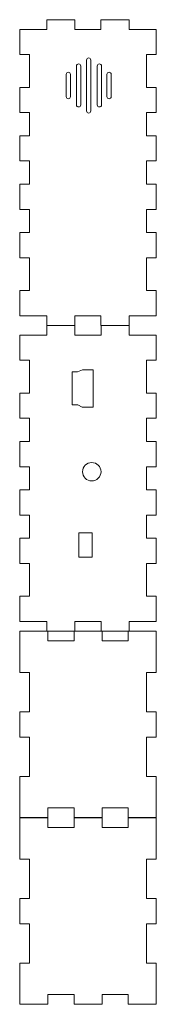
# Model space of a CAD drawing. Header units: inches. Extents: x -3.1 to 14.9, y -9.8 to 5.5.
# Tile 29 of 56: x 6.9 to 8, y -9.7 to -1.7. Entities that reach past the tile are written whole.
import ezdxf

# ---------------------------------------------------------------- set-up
doc = ezdxf.new("R2010")
doc.units = ezdxf.units.IN
doc.header["$MEASUREMENT"] = 0
doc.layers.add('Layer 1', color=7, linetype='Continuous')

msp = doc.modelspace()

# ---------------------------------------------------------------- linework, layer by layer
at = {"layer": 'Layer 1', "color": 250, "lineweight": 9}
msp.add_ellipse((7.5133, -5.413), major_axis=(0, 0.075), ratio=1, dxfattribs=at)
at = {"layer": 'Layer 1', "color": 240, "lineweight": 9}
for points, knots in [([(8.0369, -1.8132), (8.0369, -1.8132), (8.0369, -2.0179), (8.0369, -2.0179), (8.0369, -2.0179), (8.0369, -2.0179), (7.9582, -2.0179), (7.9582, -2.0179), (7.9582, -2.0179), (7.9582, -2.0179), (7.9582, -2.2857), (7.9582, -2.2857), (7.9582, -2.2857), (7.9582, -2.2857), (8.0369, -2.2857), (8.0369, -2.2857), (8.0369, -2.2857), (8.0369, -2.2857), (8.0369, -2.4904), (8.0369, -2.4904), (8.0369, -2.4904), (8.0369, -2.4904), (7.9582, -2.4904), (7.9582, -2.4904), (7.9582, -2.4904), (7.9582, -2.4904), (7.9582, -2.6794), (7.9582, -2.6794), (7.9582, -2.6794), (7.9582, -2.6794), (8.0369, -2.6794), (8.0369, -2.6794), (8.0369, -2.6794), (8.0369, -2.6794), (8.0369, -2.8841), (8.0369, -2.8841), (8.0369, -2.8841), (8.0369, -2.8841), (7.9582, -2.8841), (7.9582, -2.8841), (7.9582, -2.8841), (7.9582, -2.8841), (7.9582, -3.0731), (7.9582, -3.0731), (7.9582, -3.0731), (7.9582, -3.0731), (8.0369, -3.0731), (8.0369, -3.0731), (8.0369, -3.0731), (8.0369, -3.0731), (8.0369, -3.2778), (8.0369, -3.2778), (8.0369, -3.2778), (8.0369, -3.2778), (7.9582, -3.2778), (7.9582, -3.2778), (7.9582, -3.2778), (7.9582, -3.2778), (7.9582, -3.4668), (7.9582, -3.4668), (7.9582, -3.4668), (7.9582, -3.4668), (8.0369, -3.4668), (8.0369, -3.4668), (8.0369, -3.4668), (8.0369, -3.4668), (8.0369, -3.6715), (8.0369, -3.6715), (8.0369, -3.6715), (8.0369, -3.6715), (7.9582, -3.6715), (7.9582, -3.6715), (7.9582, -3.6715), (7.9582, -3.6715), (7.9582, -3.9392), (7.9582, -3.9392), (7.9582, -3.9392), (7.9582, -3.9392), (8.0369, -3.9392), (8.0369, -3.9392), (8.0369, -3.9392), (8.0369, -3.9392), (8.0369, -4.1439), (8.0369, -4.1439), (8.0369, -4.1439), (8.0369, -4.1439), (7.8165, -4.1439), (7.8165, -4.1439), (7.8165, -4.1439), (7.8165, -4.1439), (7.8165, -4.2227), (7.8165, -4.2227), (7.8165, -4.2227), (7.8165, -4.2227), (7.5881, -4.2227), (7.5881, -4.2227), (7.5881, -4.2227), (7.5881, -4.2227), (7.5881, -4.1439), (7.5881, -4.1439), (7.5881, -4.1439), (7.5881, -4.1439), (7.3755, -4.1439), (7.3755, -4.1439), (7.3755, -4.1439), (7.3755, -4.1439), (7.3755, -4.2227), (7.3755, -4.2227), (7.3755, -4.2227), (7.3755, -4.2227), (7.1472, -4.2227), (7.1472, -4.2227), (7.1472, -4.2227), (7.1472, -4.2227), (7.1472, -4.1439), (7.1472, -4.1439), (7.1472, -4.1439), (7.1472, -4.1439), (6.9267, -4.1439), (6.9267, -4.1439), (6.9267, -4.1439), (6.9267, -4.1439), (6.9267, -3.9392), (6.9267, -3.9392), (6.9267, -3.9392), (6.9267, -3.9392), (7.0054, -3.9392), (7.0054, -3.9392), (7.0054, -3.9392), (7.0054, -3.9392), (7.0054, -3.6715), (7.0054, -3.6715), (7.0054, -3.6715), (7.0054, -3.6715), (6.9267, -3.6715), (6.9267, -3.6715), (6.9267, -3.6715), (6.9267, -3.6715), (6.9267, -3.4668), (6.9267, -3.4668), (6.9267, -3.4668), (6.9267, -3.4668), (7.0054, -3.4668), (7.0054, -3.4668), (7.0054, -3.4668), (7.0054, -3.4668), (7.0054, -3.2778), (7.0054, -3.2778), (7.0054, -3.2778), (7.0054, -3.2778), (6.9267, -3.2778), (6.9267, -3.2778), (6.9267, -3.2778), (6.9267, -3.2778), (6.9267, -3.0731), (6.9267, -3.0731), (6.9267, -3.0731), (6.9267, -3.0731), (7.0054, -3.0731), (7.0054, -3.0731), (7.0054, -3.0731), (7.0054, -3.0731), (7.0054, -2.8841), (7.0054, -2.8841), (7.0054, -2.8841), (7.0054, -2.8841), (6.9267, -2.8841), (6.9267, -2.8841), (6.9267, -2.8841), (6.9267, -2.8841), (6.9267, -2.6794), (6.9267, -2.6794), (6.9267, -2.6794), (6.9267, -2.6794), (7.0054, -2.6794), (7.0054, -2.6794), (7.0054, -2.6794), (7.0054, -2.6794), (7.0054, -2.4904), (7.0054, -2.4904), (7.0054, -2.4904), (7.0054, -2.4904), (6.9267, -2.4904), (6.9267, -2.4904), (6.9267, -2.4904), (6.9267, -2.4904), (6.9267, -2.2857), (6.9267, -2.2857), (6.9267, -2.2857), (6.9267, -2.2857), (7.0054, -2.2857), (7.0054, -2.2857), (7.0054, -2.2857), (7.0054, -2.2857), (7.0054, -2.0179), (7.0054, -2.0179), (7.0054, -2.0179), (7.0054, -2.0179), (6.9267, -2.0179), (6.9267, -2.0179), (6.9267, -2.0179), (6.9267, -2.0179), (6.9267, -1.8132), (6.9267, -1.8132), (6.9267, -1.8132), (6.9267, -1.8132), (7.1472, -1.8132), (7.1472, -1.8132), (7.1472, -1.8132), (7.1472, -1.8132), (7.1472, -1.7345), (7.1472, -1.7345), (7.1472, -1.7345), (7.1472, -1.7345), (7.3755, -1.7345), (7.3755, -1.7345), (7.3755, -1.7345), (7.3755, -1.7345), (7.3755, -1.8132), (7.3755, -1.8132), (7.3755, -1.8132), (7.3755, -1.8132), (7.5881, -1.8132), (7.5881, -1.8132), (7.5881, -1.8132), (7.5881, -1.8132), (7.5881, -1.7345), (7.5881, -1.7345), (7.5881, -1.7345), (7.5881, -1.7345), (7.8165, -1.7345), (7.8165, -1.7345), (7.8165, -1.7345), (7.8165, -1.7345), (7.8165, -1.8132), (7.8165, -1.8132), (7.8165, -1.8132), (7.8165, -1.8132), (8.0369, -1.8132), (8.0369, -1.8132)], [0, 0, 0, 0, 0.016393, 0.016393, 0.016393, 0.016393, 0.032787, 0.032787, 0.032787, 0.032787, 0.04918, 0.04918, 0.04918, 0.04918, 0.065574, 0.065574, 0.065574, 0.065574, 0.081967, 0.081967, 0.081967, 0.081967, 0.098361, 0.098361, 0.098361, 0.098361, 0.114754, 0.114754, 0.114754, 0.114754, 0.131148, 0.131148, 0.131148, 0.131148, 0.147541, 0.147541, 0.147541, 0.147541, 0.163934, 0.163934, 0.163934, 0.163934, 0.180328, 0.180328, 0.180328, 0.180328, 0.196721, 0.196721, 0.196721, 0.196721, 0.213115, 0.213115, 0.213115, 0.213115, 0.229508, 0.229508, 0.229508, 0.229508, 0.245902, 0.245902, 0.245902, 0.245902, 0.262295, 0.262295, 0.262295, 0.262295, 0.278689, 0.278689, 0.278689, 0.278689, 0.295082, 0.295082, 0.295082, 0.295082, 0.311475, 0.311475, 0.311475, 0.311475, 0.327869, 0.327869, 0.327869, 0.327869, 0.344262, 0.344262, 0.344262, 0.344262, 0.360656, 0.360656, 0.360656, 0.360656, 0.377049, 0.377049, 0.377049, 0.377049, 0.393443, 0.393443, 0.393443, 0.393443, 0.409836, 0.409836, 0.409836, 0.409836, 0.42623, 0.42623, 0.42623, 0.42623, 0.442623, 0.442623, 0.442623, 0.442623, 0.459016, 0.459016, 0.459016, 0.459016, 0.47541, 0.47541, 0.47541, 0.47541, 0.491803, 0.491803, 0.491803, 0.491803, 0.508197, 0.508197, 0.508197, 0.508197, 0.52459, 0.52459, 0.52459, 0.52459, 0.540984, 0.540984, 0.540984, 0.540984, 0.557377, 0.557377, 0.557377, 0.557377, 0.57377, 0.57377, 0.57377, 0.57377, 0.590164, 0.590164, 0.590164, 0.590164, 0.606557, 0.606557, 0.606557, 0.606557, 0.622951, 0.622951, 0.622951, 0.622951, 0.639344, 0.639344, 0.639344, 0.639344, 0.655738, 0.655738, 0.655738, 0.655738, 0.672131, 0.672131, 0.672131, 0.672131, 0.688525, 0.688525, 0.688525, 0.688525, 0.704918, 0.704918, 0.704918, 0.704918, 0.721311, 0.721311, 0.721311, 0.721311, 0.737705, 0.737705, 0.737705, 0.737705, 0.754098, 0.754098, 0.754098, 0.754098, 0.770492, 0.770492, 0.770492, 0.770492, 0.786885, 0.786885, 0.786885, 0.786885, 0.803279, 0.803279, 0.803279, 0.803279, 0.819672, 0.819672, 0.819672, 0.819672, 0.836066, 0.836066, 0.836066, 0.836066, 0.852459, 0.852459, 0.852459, 0.852459, 0.868852, 0.868852, 0.868852, 0.868852, 0.885246, 0.885246, 0.885246, 0.885246, 0.901639, 0.901639, 0.901639, 0.901639, 0.918033, 0.918033, 0.918033, 0.918033, 0.934426, 0.934426, 0.934426, 0.934426, 0.95082, 0.95082, 0.95082, 0.95082, 0.967213, 0.967213, 0.967213, 0.967213, 1, 1, 1, 1]), ([(8.0372, -4.3011), (8.0372, -4.3011), (8.0372, -4.5059), (8.0372, -4.5059), (8.0372, -4.5059), (8.0372, -4.5059), (7.9584, -4.5059), (7.9584, -4.5059), (7.9584, -4.5059), (7.9584, -4.5059), (7.9584, -4.7736), (7.9584, -4.7736), (7.9584, -4.7736), (7.9584, -4.7736), (8.0372, -4.7736), (8.0372, -4.7736), (8.0372, -4.7736), (8.0372, -4.7736), (8.0372, -4.9783), (8.0372, -4.9783), (8.0372, -4.9783), (8.0372, -4.9783), (7.9584, -4.9783), (7.9584, -4.9783), (7.9584, -4.9783), (7.9584, -4.9783), (7.9584, -5.1673), (7.9584, -5.1673), (7.9584, -5.1673), (7.9584, -5.1673), (8.0372, -5.1673), (8.0372, -5.1673), (8.0372, -5.1673), (8.0372, -5.1673), (8.0372, -5.372), (8.0372, -5.372), (8.0372, -5.372), (8.0372, -5.372), (7.9584, -5.372), (7.9584, -5.372), (7.9584, -5.372), (7.9584, -5.372), (7.9584, -5.561), (7.9584, -5.561), (7.9584, -5.561), (7.9584, -5.561), (8.0372, -5.561), (8.0372, -5.561), (8.0372, -5.561), (8.0372, -5.561), (8.0372, -5.7657), (8.0372, -5.7657), (8.0372, -5.7657), (8.0372, -5.7657), (7.9584, -5.7657), (7.9584, -5.7657), (7.9584, -5.7657), (7.9584, -5.7657), (7.9584, -5.9547), (7.9584, -5.9547), (7.9584, -5.9547), (7.9584, -5.9547), (8.0372, -5.9547), (8.0372, -5.9547), (8.0372, -5.9547), (8.0372, -5.9547), (8.0372, -6.1594), (8.0372, -6.1594), (8.0372, -6.1594), (8.0372, -6.1594), (7.9584, -6.1594), (7.9584, -6.1594), (7.9584, -6.1594), (7.9584, -6.1594), (7.9584, -6.4271), (7.9584, -6.4271), (7.9584, -6.4271), (7.9584, -6.4271), (8.0372, -6.4271), (8.0372, -6.4271), (8.0372, -6.4271), (8.0372, -6.4271), (8.0372, -6.6319), (8.0372, -6.6319), (8.0372, -6.6319), (8.0372, -6.6319), (7.8167, -6.6319), (7.8167, -6.6319), (7.8167, -6.6319), (7.8167, -6.6319), (7.8167, -6.7106), (7.8167, -6.7106), (7.8167, -6.7106), (7.8167, -6.7106), (7.5884, -6.7106), (7.5884, -6.7106), (7.5884, -6.7106), (7.5884, -6.7106), (7.5884, -6.6319), (7.5884, -6.6319), (7.5884, -6.6319), (7.5884, -6.6319), (7.3758, -6.6319), (7.3758, -6.6319), (7.3758, -6.6319), (7.3758, -6.6319), (7.3758, -6.7106), (7.3758, -6.7106), (7.3758, -6.7106), (7.3758, -6.7106), (7.1474, -6.7106), (7.1474, -6.7106), (7.1474, -6.7106), (7.1474, -6.7106), (7.1474, -6.6319), (7.1474, -6.6319), (7.1474, -6.6319), (7.1474, -6.6319), (6.9269, -6.6319), (6.9269, -6.6319), (6.9269, -6.6319), (6.9269, -6.6319), (6.9269, -6.4271), (6.9269, -6.4271), (6.9269, -6.4271), (6.9269, -6.4271), (7.0057, -6.4271), (7.0057, -6.4271), (7.0057, -6.4271), (7.0057, -6.4271), (7.0057, -6.1594), (7.0057, -6.1594), (7.0057, -6.1594), (7.0057, -6.1594), (6.9269, -6.1594), (6.9269, -6.1594), (6.9269, -6.1594), (6.9269, -6.1594), (6.9269, -5.9547), (6.9269, -5.9547), (6.9269, -5.9547), (6.9269, -5.9547), (7.0057, -5.9547), (7.0057, -5.9547), (7.0057, -5.9547), (7.0057, -5.9547), (7.0057, -5.7657), (7.0057, -5.7657), (7.0057, -5.7657), (7.0057, -5.7657), (6.9269, -5.7657), (6.9269, -5.7657), (6.9269, -5.7657), (6.9269, -5.7657), (6.9269, -5.561), (6.9269, -5.561), (6.9269, -5.561), (6.9269, -5.561), (7.0057, -5.561), (7.0057, -5.561), (7.0057, -5.561), (7.0057, -5.561), (7.0057, -5.372), (7.0057, -5.372), (7.0057, -5.372), (7.0057, -5.372), (6.9269, -5.372), (6.9269, -5.372), (6.9269, -5.372), (6.9269, -5.372), (6.9269, -5.1673), (6.9269, -5.1673), (6.9269, -5.1673), (6.9269, -5.1673), (7.0057, -5.1673), (7.0057, -5.1673), (7.0057, -5.1673), (7.0057, -5.1673), (7.0057, -4.9783), (7.0057, -4.9783), (7.0057, -4.9783), (7.0057, -4.9783), (6.9269, -4.9783), (6.9269, -4.9783), (6.9269, -4.9783), (6.9269, -4.9783), (6.9269, -4.7736), (6.9269, -4.7736), (6.9269, -4.7736), (6.9269, -4.7736), (7.0057, -4.7736), (7.0057, -4.7736), (7.0057, -4.7736), (7.0057, -4.7736), (7.0057, -4.5059), (7.0057, -4.5059), (7.0057, -4.5059), (7.0057, -4.5059), (6.9269, -4.5059), (6.9269, -4.5059), (6.9269, -4.5059), (6.9269, -4.5059), (6.9269, -4.3011), (6.9269, -4.3011), (6.9269, -4.3011), (6.9269, -4.3011), (7.1474, -4.3011), (7.1474, -4.3011), (7.1474, -4.3011), (7.1474, -4.3011), (7.1474, -4.2224), (7.1474, -4.2224), (7.1474, -4.2224), (7.1474, -4.2224), (7.3758, -4.2224), (7.3758, -4.2224), (7.3758, -4.2224), (7.3758, -4.2224), (7.3758, -4.3011), (7.3758, -4.3011), (7.3758, -4.3011), (7.3758, -4.3011), (7.5884, -4.3011), (7.5884, -4.3011), (7.5884, -4.3011), (7.5884, -4.3011), (7.5884, -4.2224), (7.5884, -4.2224), (7.5884, -4.2224), (7.5884, -4.2224), (7.8167, -4.2224), (7.8167, -4.2224), (7.8167, -4.2224), (7.8167, -4.2224), (7.8167, -4.3011), (7.8167, -4.3011), (7.8167, -4.3011), (7.8167, -4.3011), (8.0372, -4.3011), (8.0372, -4.3011)], [0, 0, 0, 0, 0.016393, 0.016393, 0.016393, 0.016393, 0.032787, 0.032787, 0.032787, 0.032787, 0.04918, 0.04918, 0.04918, 0.04918, 0.065574, 0.065574, 0.065574, 0.065574, 0.081967, 0.081967, 0.081967, 0.081967, 0.098361, 0.098361, 0.098361, 0.098361, 0.114754, 0.114754, 0.114754, 0.114754, 0.131148, 0.131148, 0.131148, 0.131148, 0.147541, 0.147541, 0.147541, 0.147541, 0.163934, 0.163934, 0.163934, 0.163934, 0.180328, 0.180328, 0.180328, 0.180328, 0.196721, 0.196721, 0.196721, 0.196721, 0.213115, 0.213115, 0.213115, 0.213115, 0.229508, 0.229508, 0.229508, 0.229508, 0.245902, 0.245902, 0.245902, 0.245902, 0.262295, 0.262295, 0.262295, 0.262295, 0.278689, 0.278689, 0.278689, 0.278689, 0.295082, 0.295082, 0.295082, 0.295082, 0.311475, 0.311475, 0.311475, 0.311475, 0.327869, 0.327869, 0.327869, 0.327869, 0.344262, 0.344262, 0.344262, 0.344262, 0.360656, 0.360656, 0.360656, 0.360656, 0.377049, 0.377049, 0.377049, 0.377049, 0.393443, 0.393443, 0.393443, 0.393443, 0.409836, 0.409836, 0.409836, 0.409836, 0.42623, 0.42623, 0.42623, 0.42623, 0.442623, 0.442623, 0.442623, 0.442623, 0.459016, 0.459016, 0.459016, 0.459016, 0.47541, 0.47541, 0.47541, 0.47541, 0.491803, 0.491803, 0.491803, 0.491803, 0.508197, 0.508197, 0.508197, 0.508197, 0.52459, 0.52459, 0.52459, 0.52459, 0.540984, 0.540984, 0.540984, 0.540984, 0.557377, 0.557377, 0.557377, 0.557377, 0.57377, 0.57377, 0.57377, 0.57377, 0.590164, 0.590164, 0.590164, 0.590164, 0.606557, 0.606557, 0.606557, 0.606557, 0.622951, 0.622951, 0.622951, 0.622951, 0.639344, 0.639344, 0.639344, 0.639344, 0.655738, 0.655738, 0.655738, 0.655738, 0.672131, 0.672131, 0.672131, 0.672131, 0.688525, 0.688525, 0.688525, 0.688525, 0.704918, 0.704918, 0.704918, 0.704918, 0.721311, 0.721311, 0.721311, 0.721311, 0.737705, 0.737705, 0.737705, 0.737705, 0.754098, 0.754098, 0.754098, 0.754098, 0.770492, 0.770492, 0.770492, 0.770492, 0.786885, 0.786885, 0.786885, 0.786885, 0.803279, 0.803279, 0.803279, 0.803279, 0.819672, 0.819672, 0.819672, 0.819672, 0.836066, 0.836066, 0.836066, 0.836066, 0.852459, 0.852459, 0.852459, 0.852459, 0.868852, 0.868852, 0.868852, 0.868852, 0.885246, 0.885246, 0.885246, 0.885246, 0.901639, 0.901639, 0.901639, 0.901639, 0.918033, 0.918033, 0.918033, 0.918033, 0.934426, 0.934426, 0.934426, 0.934426, 0.95082, 0.95082, 0.95082, 0.95082, 0.967213, 0.967213, 0.967213, 0.967213, 1, 1, 1, 1]), ([(8.0381, -6.7115), (8.0381, -6.7115), (8.0381, -7.0474), (8.0381, -7.0474), (8.0381, -7.0474), (8.0381, -7.0474), (7.9593, -7.0474), (7.9593, -7.0474), (7.9593, -7.0474), (7.9593, -7.0474), (7.9593, -7.3676), (7.9593, -7.3676), (7.9593, -7.3676), (7.9593, -7.3676), (8.0381, -7.3676), (8.0381, -7.3676), (8.0381, -7.3676), (8.0381, -7.3676), (8.0381, -7.5723), (8.0381, -7.5723), (8.0381, -7.5723), (8.0381, -7.5723), (7.9593, -7.5723), (7.9593, -7.5723), (7.9593, -7.5723), (7.9593, -7.5723), (7.9593, -7.8925), (7.9593, -7.8925), (7.9593, -7.8925), (7.9593, -7.8925), (8.0381, -7.8925), (8.0381, -7.8925), (8.0381, -7.8925), (8.0381, -7.8925), (8.0381, -8.2284), (8.0381, -8.2284), (8.0381, -8.2284), (8.0381, -8.2284), (7.8097, -8.2284), (7.8097, -8.2284), (7.8097, -8.2284), (7.8097, -8.2284), (7.8097, -8.1497), (7.8097, -8.1497), (7.8097, -8.1497), (7.8097, -8.1497), (7.5971, -8.1497), (7.5971, -8.1497), (7.5971, -8.1497), (7.5971, -8.1497), (7.5971, -8.2284), (7.5971, -8.2284), (7.5971, -8.2284), (7.5971, -8.2284), (7.3688, -8.2284), (7.3688, -8.2284), (7.3688, -8.2284), (7.3688, -8.2284), (7.3688, -8.1497), (7.3688, -8.1497), (7.3688, -8.1497), (7.3688, -8.1497), (7.1562, -8.1497), (7.1562, -8.1497), (7.1562, -8.1497), (7.1562, -8.1497), (7.1562, -8.2284), (7.1562, -8.2284), (7.1562, -8.2284), (7.1562, -8.2284), (6.9278, -8.2284), (6.9278, -8.2284), (6.9278, -8.2284), (6.9278, -8.2284), (6.9278, -7.8925), (6.9278, -7.8925), (6.9278, -7.8925), (6.9278, -7.8925), (7.0066, -7.8925), (7.0066, -7.8925), (7.0066, -7.8925), (7.0066, -7.8925), (7.0066, -7.5723), (7.0066, -7.5723), (7.0066, -7.5723), (7.0066, -7.5723), (6.9278, -7.5723), (6.9278, -7.5723), (6.9278, -7.5723), (6.9278, -7.5723), (6.9278, -7.3676), (6.9278, -7.3676), (6.9278, -7.3676), (6.9278, -7.3676), (7.0066, -7.3676), (7.0066, -7.3676), (7.0066, -7.3676), (7.0066, -7.3676), (7.0066, -7.0474), (7.0066, -7.0474), (7.0066, -7.0474), (7.0066, -7.0474), (6.9278, -7.0474), (6.9278, -7.0474), (6.9278, -7.0474), (6.9278, -7.0474), (6.9278, -6.7115), (6.9278, -6.7115), (6.9278, -6.7115), (6.9278, -6.7115), (7.1562, -6.7115), (7.1562, -6.7115), (7.1562, -6.7115), (7.1562, -6.7115), (7.1562, -6.7902), (7.1562, -6.7902), (7.1562, -6.7902), (7.1562, -6.7902), (7.3688, -6.7902), (7.3688, -6.7902), (7.3688, -6.7902), (7.3688, -6.7902), (7.3688, -6.7115), (7.3688, -6.7115), (7.3688, -6.7115), (7.3688, -6.7115), (7.5971, -6.7115), (7.5971, -6.7115), (7.5971, -6.7115), (7.5971, -6.7115), (7.5971, -6.7902), (7.5971, -6.7902), (7.5971, -6.7902), (7.5971, -6.7902), (7.8097, -6.7902), (7.8097, -6.7902), (7.8097, -6.7902), (7.8097, -6.7902), (7.8097, -6.7115), (7.8097, -6.7115), (7.8097, -6.7115), (7.8097, -6.7115), (8.0381, -6.7115), (8.0381, -6.7115)], [0, 0, 0, 0, 0.027027, 0.027027, 0.027027, 0.027027, 0.054054, 0.054054, 0.054054, 0.054054, 0.081081, 0.081081, 0.081081, 0.081081, 0.108108, 0.108108, 0.108108, 0.108108, 0.135135, 0.135135, 0.135135, 0.135135, 0.162162, 0.162162, 0.162162, 0.162162, 0.189189, 0.189189, 0.189189, 0.189189, 0.216216, 0.216216, 0.216216, 0.216216, 0.243243, 0.243243, 0.243243, 0.243243, 0.27027, 0.27027, 0.27027, 0.27027, 0.297297, 0.297297, 0.297297, 0.297297, 0.324324, 0.324324, 0.324324, 0.324324, 0.351351, 0.351351, 0.351351, 0.351351, 0.378378, 0.378378, 0.378378, 0.378378, 0.405405, 0.405405, 0.405405, 0.405405, 0.432432, 0.432432, 0.432432, 0.432432, 0.459459, 0.459459, 0.459459, 0.459459, 0.486486, 0.486486, 0.486486, 0.486486, 0.513514, 0.513514, 0.513514, 0.513514, 0.540541, 0.540541, 0.540541, 0.540541, 0.567568, 0.567568, 0.567568, 0.567568, 0.594595, 0.594595, 0.594595, 0.594595, 0.621622, 0.621622, 0.621622, 0.621622, 0.648649, 0.648649, 0.648649, 0.648649, 0.675676, 0.675676, 0.675676, 0.675676, 0.702703, 0.702703, 0.702703, 0.702703, 0.72973, 0.72973, 0.72973, 0.72973, 0.756757, 0.756757, 0.756757, 0.756757, 0.783784, 0.783784, 0.783784, 0.783784, 0.810811, 0.810811, 0.810811, 0.810811, 0.837838, 0.837838, 0.837838, 0.837838, 0.864865, 0.864865, 0.864865, 0.864865, 0.891892, 0.891892, 0.891892, 0.891892, 0.918919, 0.918919, 0.918919, 0.918919, 0.945946, 0.945946, 0.945946, 0.945946, 1, 1, 1, 1]), ([(8.0381, -8.2304), (8.0381, -8.2304), (8.0381, -8.5663), (8.0381, -8.5663), (8.0381, -8.5663), (8.0381, -8.5663), (7.9593, -8.5663), (7.9593, -8.5663), (7.9593, -8.5663), (7.9593, -8.5663), (7.9593, -8.8865), (7.9593, -8.8865), (7.9593, -8.8865), (7.9593, -8.8865), (8.0381, -8.8865), (8.0381, -8.8865), (8.0381, -8.8865), (8.0381, -8.8865), (8.0381, -9.0912), (8.0381, -9.0912), (8.0381, -9.0912), (8.0381, -9.0912), (7.9593, -9.0912), (7.9593, -9.0912), (7.9593, -9.0912), (7.9593, -9.0912), (7.9593, -9.4114), (7.9593, -9.4114), (7.9593, -9.4114), (7.9593, -9.4114), (8.0381, -9.4114), (8.0381, -9.4114), (8.0381, -9.4114), (8.0381, -9.4114), (8.0381, -9.7473), (8.0381, -9.7473), (8.0381, -9.7473), (8.0381, -9.7473), (7.8097, -9.7473), (7.8097, -9.7473), (7.8097, -9.7473), (7.8097, -9.7473), (7.8097, -9.6686), (7.8097, -9.6686), (7.8097, -9.6686), (7.8097, -9.6686), (7.5971, -9.6686), (7.5971, -9.6686), (7.5971, -9.6686), (7.5971, -9.6686), (7.5971, -9.7473), (7.5971, -9.7473), (7.5971, -9.7473), (7.5971, -9.7473), (7.3688, -9.7473), (7.3688, -9.7473), (7.3688, -9.7473), (7.3688, -9.7473), (7.3688, -9.6686), (7.3688, -9.6686), (7.3688, -9.6686), (7.3688, -9.6686), (7.1562, -9.6686), (7.1562, -9.6686), (7.1562, -9.6686), (7.1562, -9.6686), (7.1562, -9.7473), (7.1562, -9.7473), (7.1562, -9.7473), (7.1562, -9.7473), (6.9278, -9.7473), (6.9278, -9.7473), (6.9278, -9.7473), (6.9278, -9.7473), (6.9278, -9.4114), (6.9278, -9.4114), (6.9278, -9.4114), (6.9278, -9.4114), (7.0066, -9.4114), (7.0066, -9.4114), (7.0066, -9.4114), (7.0066, -9.4114), (7.0066, -9.0912), (7.0066, -9.0912), (7.0066, -9.0912), (7.0066, -9.0912), (6.9278, -9.0912), (6.9278, -9.0912), (6.9278, -9.0912), (6.9278, -9.0912), (6.9278, -8.8865), (6.9278, -8.8865), (6.9278, -8.8865), (6.9278, -8.8865), (7.0066, -8.8865), (7.0066, -8.8865), (7.0066, -8.8865), (7.0066, -8.8865), (7.0066, -8.5663), (7.0066, -8.5663), (7.0066, -8.5663), (7.0066, -8.5663), (6.9278, -8.5663), (6.9278, -8.5663), (6.9278, -8.5663), (6.9278, -8.5663), (6.9278, -8.2304), (6.9278, -8.2304), (6.9278, -8.2304), (6.9278, -8.2304), (7.1562, -8.2304), (7.1562, -8.2304), (7.1562, -8.2304), (7.1562, -8.2304), (7.1562, -8.3091), (7.1562, -8.3091), (7.1562, -8.3091), (7.1562, -8.3091), (7.3688, -8.3091), (7.3688, -8.3091), (7.3688, -8.3091), (7.3688, -8.3091), (7.3688, -8.2304), (7.3688, -8.2304), (7.3688, -8.2304), (7.3688, -8.2304), (7.5971, -8.2304), (7.5971, -8.2304), (7.5971, -8.2304), (7.5971, -8.2304), (7.5971, -8.3091), (7.5971, -8.3091), (7.5971, -8.3091), (7.5971, -8.3091), (7.8097, -8.3091), (7.8097, -8.3091), (7.8097, -8.3091), (7.8097, -8.3091), (7.8097, -8.2304), (7.8097, -8.2304), (7.8097, -8.2304), (7.8097, -8.2304), (8.0381, -8.2304), (8.0381, -8.2304)], [0, 0, 0, 0, 0.027027, 0.027027, 0.027027, 0.027027, 0.054054, 0.054054, 0.054054, 0.054054, 0.081081, 0.081081, 0.081081, 0.081081, 0.108108, 0.108108, 0.108108, 0.108108, 0.135135, 0.135135, 0.135135, 0.135135, 0.162162, 0.162162, 0.162162, 0.162162, 0.189189, 0.189189, 0.189189, 0.189189, 0.216216, 0.216216, 0.216216, 0.216216, 0.243243, 0.243243, 0.243243, 0.243243, 0.27027, 0.27027, 0.27027, 0.27027, 0.297297, 0.297297, 0.297297, 0.297297, 0.324324, 0.324324, 0.324324, 0.324324, 0.351351, 0.351351, 0.351351, 0.351351, 0.378378, 0.378378, 0.378378, 0.378378, 0.405405, 0.405405, 0.405405, 0.405405, 0.432432, 0.432432, 0.432432, 0.432432, 0.459459, 0.459459, 0.459459, 0.459459, 0.486486, 0.486486, 0.486486, 0.486486, 0.513514, 0.513514, 0.513514, 0.513514, 0.540541, 0.540541, 0.540541, 0.540541, 0.567568, 0.567568, 0.567568, 0.567568, 0.594595, 0.594595, 0.594595, 0.594595, 0.621622, 0.621622, 0.621622, 0.621622, 0.648649, 0.648649, 0.648649, 0.648649, 0.675676, 0.675676, 0.675676, 0.675676, 0.702703, 0.702703, 0.702703, 0.702703, 0.72973, 0.72973, 0.72973, 0.72973, 0.756757, 0.756757, 0.756757, 0.756757, 0.783784, 0.783784, 0.783784, 0.783784, 0.810811, 0.810811, 0.810811, 0.810811, 0.837838, 0.837838, 0.837838, 0.837838, 0.864865, 0.864865, 0.864865, 0.864865, 0.891892, 0.891892, 0.891892, 0.891892, 0.918919, 0.918919, 0.918919, 0.918919, 0.945946, 0.945946, 0.945946, 0.945946, 1, 1, 1, 1])]:
    msp.add_open_spline(points, degree=3, knots=knots, dxfattribs=at)
at = {"layer": 'Layer 1', "color": 250, "lineweight": 9}
for points, knots in [([(7.4878, -2.494), (7.4878, -2.494), (7.4878, -2.494), (7.4878, -2.494), (7.4878, -2.494), (7.4975, -2.494), (7.5053, -2.4862), (7.5053, -2.4765), (7.5053, -2.4765), (7.5053, -2.4765), (7.5053, -2.0629), (7.5053, -2.0629), (7.5053, -2.0629), (7.5053, -2.0532), (7.4975, -2.0454), (7.4878, -2.0454), (7.4878, -2.0454), (7.4878, -2.0454), (7.4878, -2.0454), (7.4878, -2.0454), (7.4878, -2.0454), (7.4782, -2.0454), (7.4703, -2.0532), (7.4703, -2.0629), (7.4703, -2.0629), (7.4703, -2.0629), (7.4703, -2.4765), (7.4703, -2.4765), (7.4703, -2.4765), (7.4703, -2.4862), (7.4782, -2.494), (7.4878, -2.494)], [0, 0, 0, 0, 0.111111, 0.111111, 0.111111, 0.111111, 0.222222, 0.222222, 0.222222, 0.222222, 0.333333, 0.333333, 0.333333, 0.333333, 0.444444, 0.444444, 0.444444, 0.444444, 0.555556, 0.555556, 0.555556, 0.555556, 0.666667, 0.666667, 0.666667, 0.666667, 0.777778, 0.777778, 0.777778, 0.777778, 1, 1, 1, 1]), ([(7.3223, -2.3774), (7.3223, -2.3774), (7.3223, -2.3774), (7.3223, -2.3774), (7.3223, -2.3774), (7.3319, -2.3774), (7.3398, -2.3695), (7.3398, -2.3599), (7.3398, -2.3599), (7.3398, -2.3599), (7.3398, -2.1795), (7.3398, -2.1795), (7.3398, -2.1795), (7.3398, -2.1699), (7.3319, -2.162), (7.3223, -2.162), (7.3223, -2.162), (7.3223, -2.162), (7.3223, -2.162), (7.3223, -2.162), (7.3223, -2.162), (7.3127, -2.162), (7.3048, -2.1699), (7.3048, -2.1795), (7.3048, -2.1795), (7.3048, -2.1795), (7.3048, -2.3599), (7.3048, -2.3599), (7.3048, -2.3599), (7.3048, -2.3695), (7.3127, -2.3774), (7.3223, -2.3774)], [0, 0, 0, 0, 0.111111, 0.111111, 0.111111, 0.111111, 0.222222, 0.222222, 0.222222, 0.222222, 0.333333, 0.333333, 0.333333, 0.333333, 0.444444, 0.444444, 0.444444, 0.444444, 0.555556, 0.555556, 0.555556, 0.555556, 0.666667, 0.666667, 0.666667, 0.666667, 0.777778, 0.777778, 0.777778, 0.777778, 1, 1, 1, 1]), ([(7.4056, -2.4449), (7.4056, -2.4449), (7.4056, -2.4449), (7.4056, -2.4449), (7.4056, -2.4449), (7.4153, -2.4449), (7.4231, -2.437), (7.4231, -2.4274), (7.4231, -2.4274), (7.4231, -2.4274), (7.4231, -2.112), (7.4231, -2.112), (7.4231, -2.112), (7.4231, -2.1024), (7.4153, -2.0945), (7.4056, -2.0945), (7.4056, -2.0945), (7.4056, -2.0945), (7.4056, -2.0945), (7.4056, -2.0945), (7.4056, -2.0945), (7.396, -2.0945), (7.3881, -2.1024), (7.3881, -2.112), (7.3881, -2.112), (7.3881, -2.112), (7.3881, -2.4274), (7.3881, -2.4274), (7.3881, -2.4274), (7.3881, -2.437), (7.396, -2.4449), (7.4056, -2.4449)], [0, 0, 0, 0, 0.111111, 0.111111, 0.111111, 0.111111, 0.222222, 0.222222, 0.222222, 0.222222, 0.333333, 0.333333, 0.333333, 0.333333, 0.444444, 0.444444, 0.444444, 0.444444, 0.555556, 0.555556, 0.555556, 0.555556, 0.666667, 0.666667, 0.666667, 0.666667, 0.777778, 0.777778, 0.777778, 0.777778, 1, 1, 1, 1]), ([(7.5749, -2.4449), (7.5749, -2.4449), (7.575, -2.4449), (7.575, -2.4449), (7.575, -2.4449), (7.5846, -2.4449), (7.5925, -2.437), (7.5925, -2.4274), (7.5925, -2.4274), (7.5925, -2.4274), (7.5925, -2.112), (7.5925, -2.112), (7.5925, -2.112), (7.5925, -2.1024), (7.5846, -2.0945), (7.575, -2.0945), (7.575, -2.0945), (7.575, -2.0945), (7.5749, -2.0945), (7.5749, -2.0945), (7.5749, -2.0945), (7.5653, -2.0945), (7.5575, -2.1024), (7.5575, -2.112), (7.5575, -2.112), (7.5575, -2.112), (7.5575, -2.4274), (7.5575, -2.4274), (7.5575, -2.4274), (7.5575, -2.437), (7.5653, -2.4449), (7.5749, -2.4449)], [0, 0, 0, 0, 0.111111, 0.111111, 0.111111, 0.111111, 0.222222, 0.222222, 0.222222, 0.222222, 0.333333, 0.333333, 0.333333, 0.333333, 0.444444, 0.444444, 0.444444, 0.444444, 0.555556, 0.555556, 0.555556, 0.555556, 0.666667, 0.666667, 0.666667, 0.666667, 0.777778, 0.777778, 0.777778, 0.777778, 1, 1, 1, 1]), ([(7.654, -2.3774), (7.654, -2.3774), (7.654, -2.3774), (7.654, -2.3774), (7.654, -2.3774), (7.6636, -2.3774), (7.6715, -2.3695), (7.6715, -2.3599), (7.6715, -2.3599), (7.6715, -2.3599), (7.6715, -2.1795), (7.6715, -2.1795), (7.6715, -2.1795), (7.6715, -2.1699), (7.6636, -2.162), (7.654, -2.162), (7.654, -2.162), (7.654, -2.162), (7.654, -2.162), (7.654, -2.162), (7.654, -2.162), (7.6443, -2.162), (7.6365, -2.1699), (7.6365, -2.1795), (7.6365, -2.1795), (7.6365, -2.1795), (7.6365, -2.3599), (7.6365, -2.3599), (7.6365, -2.3599), (7.6365, -2.3695), (7.6443, -2.3774), (7.654, -2.3774)], [0, 0, 0, 0, 0.111111, 0.111111, 0.111111, 0.111111, 0.222222, 0.222222, 0.222222, 0.222222, 0.333333, 0.333333, 0.333333, 0.333333, 0.444444, 0.444444, 0.444444, 0.444444, 0.555556, 0.555556, 0.555556, 0.555556, 0.666667, 0.666667, 0.666667, 0.666667, 0.777778, 0.777778, 0.777778, 0.777778, 1, 1, 1, 1]), ([(7.5233, -4.5827), (7.5233, -4.5827), (7.4381, -4.5827), (7.4381, -4.5827), (7.4381, -4.5827), (7.4381, -4.5827), (7.3977, -4.6002), (7.3977, -4.6002), (7.3977, -4.6002), (7.3977, -4.6002), (7.3528, -4.5997), (7.3528, -4.5997), (7.3528, -4.5997), (7.3528, -4.5997), (7.3528, -4.8689), (7.3528, -4.8689), (7.3528, -4.8689), (7.3528, -4.8689), (7.3992, -4.869), (7.3992, -4.869), (7.3992, -4.869), (7.3992, -4.869), (7.4358, -4.8884), (7.4358, -4.8884), (7.4358, -4.8884), (7.4358, -4.8884), (7.5233, -4.8884), (7.5233, -4.8884), (7.5233, -4.8884), (7.5233, -4.8884), (7.5233, -4.7356), (7.5233, -4.7356), (7.5233, -4.7356), (7.5233, -4.7356), (7.5233, -4.5827), (7.5233, -4.5827)], [0, 0, 0, 0, 0.1, 0.1, 0.1, 0.1, 0.2, 0.2, 0.2, 0.2, 0.3, 0.3, 0.3, 0.3, 0.4, 0.4, 0.4, 0.4, 0.5, 0.5, 0.5, 0.5, 0.6, 0.6, 0.6, 0.6, 0.7, 0.7, 0.7, 0.7, 0.8, 0.8, 0.8, 0.8, 1, 1, 1, 1]), ([(7.4072, -6.1085), (7.4072, -6.1085), (7.5174, -6.1085), (7.5174, -6.1085), (7.5174, -6.1085), (7.5174, -6.1085), (7.5174, -5.9107), (7.5174, -5.9107), (7.5174, -5.9107), (7.5174, -5.9107), (7.4072, -5.9107), (7.4072, -5.9107), (7.4072, -5.9107), (7.4072, -5.9107), (7.4072, -6.1085), (7.4072, -6.1085), (7.4072, -6.1085), (7.4072, -6.1085), (7.4072, -6.1085), (7.4072, -6.1085)], [0, 0, 0, 0, 0.166667, 0.166667, 0.166667, 0.166667, 0.333333, 0.333333, 0.333333, 0.333333, 0.5, 0.5, 0.5, 0.5, 0.666667, 0.666667, 0.666667, 0.666667, 1, 1, 1, 1])]:
    msp.add_open_spline(points, degree=3, knots=knots, dxfattribs=at)

doc.saveas('drawing.dxf')
